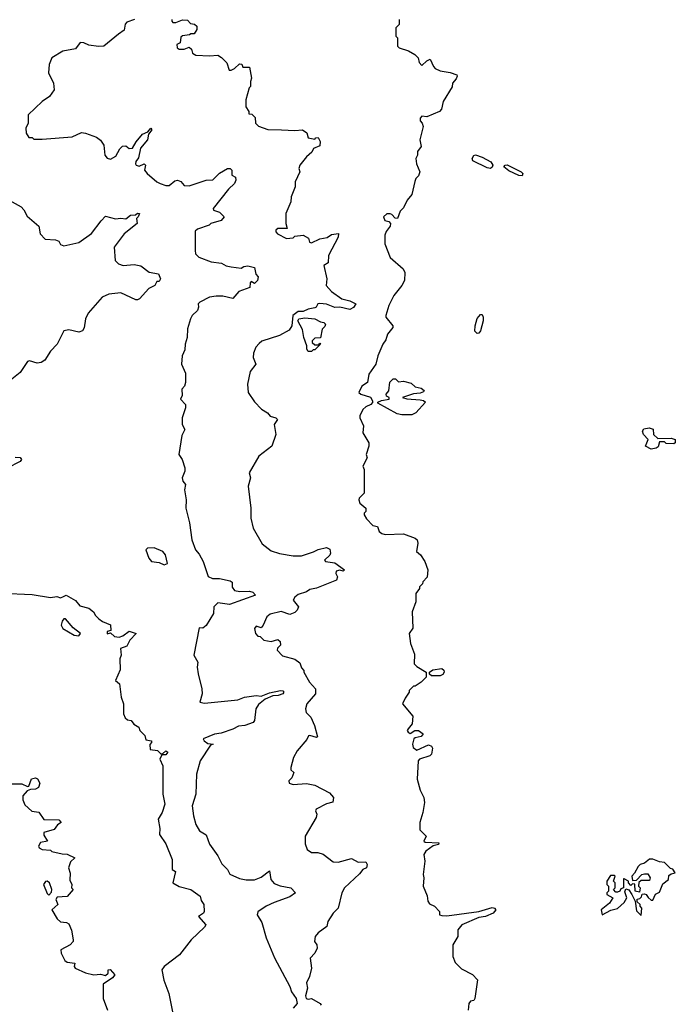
# Model space of a CAD drawing. Extents: x 1861455 to 2058065, y 200073 to 437907.
# Tile 88 of 256: x 1968701 to 1972620, y 238729 to 244614. Entities that reach past the tile are written whole.
import ezdxf

# ---------------------------------------------------------------- set-up
doc = ezdxf.new("R2010")
doc.units = 0

msp = doc.modelspace()

# ---------------------------------------------------------------- linework, layer by layer
at = {"layer": '0CON05XD'}
for points in [[(1969386.7, 244615), (1969340.8, 244599.2), (1969332.6, 244587.4), (1969325, 244552), (1969292, 244528), (1969203.3, 244455), (1969172.5, 244452.5), (1969115, 244462), (1969083.9, 244476.1), (1969063.6, 244476.4), (1969035, 244440), (1968960, 244425), (1968893.6, 244386.4), (1968876.7, 244345), (1968873, 244297), (1968902.5, 244235), (1968906.7, 244195), (1968880, 244155), (1968836.1, 244123.9), (1968752.5, 244045), (1968752.5, 243995), (1968737.5, 243965), (1968740, 243935), (1968755, 243910), (1968775, 243910), (1968785, 243900), (1968835, 243900), (1969015, 243913.3), (1969070.7, 243939.3), (1969095, 243936.2), (1969161.2, 243911.2), (1969184.3, 243894.3), (1969203.3, 243863.3), (1969210.4, 243805), (1969225, 243786.9), (1969245, 243779.2), (1969275, 243798.8), (1969298.9, 243841.1), (1969315, 243857.5), (1969335, 243860), (1969355, 243844.5), (1969375.8, 243845), (1969396.5, 243883.5), (1969435, 243928.8), (1969466.7, 243943.3), (1969485, 243965.8), (1969490.8, 243955), (1969471.4, 243928.6), (1969465.6, 243895.6), (1969424.1, 243845.9), (1969411.2, 243788.8), (1969394.6, 243765.4), (1969393.1, 243753.1), (1969397.5, 243745), (1969415, 243737.5), (1969445, 243752.5), (1969452.5, 243745), (1969447.5, 243715), (1969462.5, 243695), (1969520, 243645), (1969540, 243635), (1969575, 243623.3), (1969595, 243623.3), (1969629.5, 243650.5), (1969645, 243655.6), (1969665, 243647.5), (1969685, 243622.9), (1969715, 243621.1), (1969815, 243654.6), (1969855, 243656.2), (1969895, 243697.3), (1969942.5, 243725), (1969960, 243725), (1969970, 243715), (1969970, 243685), (1969991.7, 243671.7), (1969993.3, 243655), (1969985.8, 243635), (1969949.6, 243600.4), (1969857.5, 243485), (1969860, 243475), (1969895, 243463.8), (1969923.8, 243435), (1969905, 243414.3), (1969844.1, 243395.9), (1969833.6, 243386.4), (1969765, 243362.5), (1969750.7, 243349.3), (1969750, 243235), (1969752.5, 243215), (1969772.5, 243195), (1969845, 243166), (1969907.9, 243157.9), (1969935, 243142.9), (1969965, 243135.8), (1970025, 243129.2), (1970041.7, 243138.3)], [(1969611.2, 244615), (1969610, 244605), (1969617, 244597), (1969635, 244596.7), (1969675, 244612.5), (1969705, 244610), (1969721.7, 244591.7), (1969747, 244587), (1969760, 244575), (1969760, 244555), (1969745, 244530), (1969725, 244530), (1969717, 244523), (1969675, 244517.5), (1969665, 244510), (1969660, 244475), (1969640, 244465), (1969643.3, 244445), (1969655, 244437.5), (1969685, 244437.5), (1969715, 244450), (1969728.3, 244438.3), (1969733.3, 244413.3), (1969755, 244402.5), (1969835, 244397.5), (1969885, 244402.5), (1969908.3, 244388.3), (1969940, 244355), (1969953, 244313), (1969965, 244311.2), (1969985, 244321.2), (1970015, 244350), (1970028.3, 244348.3), (1970035, 244330), (1970075, 244330), (1970087.5, 244265), (1970080, 244245), (1970080, 244215), (1970073, 244207), (1970052.5, 244135), (1970052.5, 244092.5), (1970070, 244065), (1970071.7, 244051.7), (1970088.3, 244048.3), (1970108.3, 244028.3), (1970110, 243995), (1970128.3, 243978.3), (1970185, 243957.5), (1970266.4, 243956.4)], [(1970970, 244615), (1970970, 244585), (1970950, 244565), (1970950, 244515), (1970960, 244505), (1970960, 244455), (1970970, 244445), (1971025, 244426.7), (1971062.5, 244405), (1971082.5, 244385), (1971088.3, 244358.3), (1971105, 244340), (1971135, 244367.5), (1971155, 244377.5), (1971173.8, 244333.8), (1971185, 244322.5), (1971215, 244307.5), (1971275, 244298.8), (1971313.6, 244283.6), (1971317, 244277), (1971310, 244260), (1971287.5, 244235), (1971287, 244213), (1971232.5, 244125), (1971221.7, 244078.3), (1971210, 244065), (1971135, 244032.5), (1971105, 244036.2), (1971094, 244025), (1971095, 244010), (1971107.5, 243995), (1971112.5, 243975), (1971092.5, 243895), (1971100, 243855), (1971080, 243825), (1971080, 243805), (1971070, 243785), (1971073, 243753), (1971092.5, 243705), (1971085, 243680), (1971070, 243665), (1971063, 243647), (1971045, 243570), (1971017.5, 243535), (1970995, 243490), (1970975, 243470), (1970960, 243425), (1970945, 243427.5), (1970925, 243450), (1970915, 243452.5), (1970895, 243453.3), (1970876.2, 243435), (1970883, 243413), (1970907, 243407), (1970916.7, 243395), (1970915, 243380), (1970891.7, 243348.3), (1970883.3, 243325), (1970883.3, 243275), (1970915, 243192.5), (1970992.5, 243125), (1971003, 243103), (1971001.2, 243055), (1970986.2, 243025), (1970936.7, 242965), (1970906.7, 242905), (1970890, 242845), (1970890, 242835), (1970932.5, 242785), (1970932.5, 242775), (1970898.8, 242735), (1970890, 242700), (1970872.5, 242675), (1970842.5, 242605), (1970830, 242555), (1970787.5, 242495), (1970780, 242445), (1970747, 242423), (1970727.5, 242385), (1970740, 242375), (1970798.3, 242358.3), (1970810, 242335), (1970810, 242325), (1970800, 242315), (1970769.3, 242300.7), (1970752.5, 242285), (1970733.6, 242246.4), (1970733.6, 242233.6), (1970756.4, 242186.4), (1970752.5, 242145), (1970787.5, 242085), (1970787.5, 242065), (1970772.5, 242015), (1970777.5, 241995), (1970752.5, 241945), (1970760, 241925), (1970760, 241785), (1970730, 241755), (1970727.5, 241745), (1970733.6, 241723.6), (1970770, 241695), (1970770, 241675), (1970760, 241665), (1970760, 241655), (1970775, 241630), (1970811.7, 241591.7), (1970840, 241585), (1970850, 241555), (1970865, 241542.5), (1970885, 241537.5), (1970995, 241541.2), (1971065.9, 241515.9), (1971076.2, 241505), (1971081.2, 241485), (1971072.5, 241435), (1971096.4, 241416.4), (1971122.5, 241375), (1971140, 241325), (1971137, 241283), (1971110, 241255), (1971108.3, 241241.7), (1971090, 241225), (1971090, 241215), (1971070, 241185), (1971070, 241135), (1971047.5, 241075), (1971051.7, 240978.3), (1971030, 240945), (1971037.5, 240885), (1971061.7, 240821.7), (1971060, 240765), (1971075, 240747.5), (1971130, 240715), (1971130, 240685), (1971100, 240655), (1971065, 240630), (1971055, 240630), (1971030, 240605), (1971030, 240595), (1971005, 240560), (1970990, 240525), (1971051.7, 240451.7), (1971047.5, 240405), (1971022.5, 240375), (1971017.5, 240365), (1971022.5, 240355), (1971035, 240347.5), (1971064, 240366), (1971085, 240366.2), (1971112.5, 240345), (1971100.7, 240329.3), (1971065, 240322.5), (1971057.5, 240315), (1971050, 240285), (1971052.5, 240265), (1971075, 240247.5), (1971145, 240280), (1971163, 240273), (1971169.3, 240259.3), (1971162.5, 240225), (1971152.5, 240215), (1971090, 240195), (1971082.5, 240185)], [(1970266.4, 243956.4), (1970345, 243950.8), (1970392.5, 243955), (1970418.3, 243938.3), (1970425, 243907.5), (1970465, 243900), (1970471.7, 243908.3), (1970485, 243910), (1970497.5, 243885), (1970495, 243860), (1970457, 243843), (1970447.3, 243822.7), (1970415, 243794), (1970376.2, 243745), (1970370, 243725), (1970376.4, 243703.6), (1970347.5, 243645), (1970347.5, 243615), (1970323.3, 243555), (1970322.5, 243525), (1970292.5, 243455), (1970292.5, 243395), (1970300, 243365), (1970245, 243366.7), (1970232.5, 243355), (1970232.5, 243345), (1970243, 243333), (1970297, 243307), (1970335, 243310), (1970345, 243320), (1970396.4, 243326.4), (1970428.3, 243308.3), (1970432.5, 243285), (1970445, 243280), (1970495, 243304.2), (1970538.9, 243311.1), (1970565, 243329.2), (1970607.5, 243335), (1970605.8, 243315), (1970547.5, 243205), (1970545, 243160), (1970520, 243145), (1970537.5, 243065), (1970533.3, 243025), (1970565, 242988.8), (1970626.2, 242945), (1970675, 242934.2), (1970710, 242915), (1970697, 242893), (1970675, 242881.4), (1970615.7, 242895.7), (1970585, 242894.2), (1970565, 242902.5), (1970535, 242914.3), (1970495, 242918), (1970482.5, 242915), (1970473.3, 242895), (1970465, 242890.8), (1970425, 242884.2), (1970395, 242870), (1970365, 242870), (1970334.2, 242845), (1970328.8, 242785), (1970311.7, 242758.3), (1970253.3, 242726.7), (1970148.3, 242691.7), (1970131.7, 242678.3), (1970113, 242657), (1970098.3, 242621.7), (1970097.5, 242595), (1970112.5, 242555), (1970078.3, 242511.7), (1970062.5, 242435), (1970067.5, 242385), (1970105, 242330), (1970147, 242287), (1970182.5, 242265), (1970197.5, 242245), (1970232.5, 242235), (1970242.5, 242225), (1970222.5, 242195), (1970232.5, 242135), (1970207.5, 242065), (1970130, 242005), (1970073.6, 241906.4), (1970080, 241875), (1970067.5, 241825), (1970082.5, 241695), (1970082.5, 241635), (1970097.5, 241575), (1970150.7, 241480.7), (1970205, 241440), (1970255, 241423.3), (1970335, 241409.2), (1970385, 241408.9), (1970457.4, 241432.6), (1970485, 241447.9), (1970535, 241460.3), (1970555, 241448.5), (1970558.5, 241425), (1970555, 241414.2), (1970524, 241384), (1970530, 241375), (1970585, 241368.1), (1970642.5, 241325), (1970635, 241317.5), (1970614.2, 241324.2), (1970592.3, 241317.7), (1970590, 241305), (1970600.9, 241285), (1970595.8, 241264.2), (1970475, 241216.7), (1970435, 241208.6), (1970415, 241193.8), (1970365, 241178), (1970345, 241163.3), (1970336.2, 241145), (1970367.5, 241105), (1970360, 241085), (1970345, 241070), (1970315, 241060), (1970265, 241077.5), (1970198.3, 241061.7), (1970177.5, 241045), (1970157.5, 240995), (1970145, 240980), (1970115, 240990), (1970103.9, 240976.1), (1970110, 240945), (1970125, 240930), (1970138.3, 240928.3), (1970160, 240905), (1970205, 240897.5), (1970245, 240910), (1970258.3, 240898.3), (1970260, 240875), (1970241.7, 240858.3), (1970240, 240845), (1970273, 240813), (1970345, 240792.5), (1970375, 240770), (1970385, 240740), (1970400, 240725), (1970400, 240715), (1970433.9, 240653.9), (1970468.8, 240615), (1970468.8, 240585), (1970417.5, 240525), (1970410, 240495), (1970413.9, 240473.9), (1970441.2, 240445), (1970464.2, 240395), (1970481.7, 240328.3), (1970475, 240323.8), (1970435, 240336.7), (1970427, 240333), (1970418.3, 240311.7), (1970358.8, 240245), (1970338.8, 240205), (1970322.5, 240145), (1970321.7, 240131.7), (1970340, 240115), (1970327, 240083), (1970310, 240065), (1970311.7, 240051.7), (1970335, 240042.5), (1970415, 240048.8), (1970465, 240040), (1970553, 239993), (1970577.5, 239965), (1970573, 239937), (1970535, 239927.5), (1970473.8, 239895), (1970468.8, 239885), (1970476.7, 239865), (1970473.3, 239845), (1970406.7, 239735), (1970408.3, 239688.3), (1970420, 239655), (1970445, 239637.5), (1970483, 239637), (1970515, 239626.7), (1970575, 239580.8), (1970605, 239578.6), (1970685, 239600), (1970725, 239578.2), (1970770, 239580), (1970777.5, 239565), (1970774, 239546), (1970752, 239535), (1970731.4, 239508.6), (1970641.9, 239425), (1970627.1, 239395), (1970604, 239305), (1970575, 239273.8), (1970543.8, 239225), (1970536.7, 239195), (1970485, 239156.7), (1970467.5, 239135), (1970462.5, 239105), (1970477.5, 239085), (1970478.8, 239065), (1970465.8, 239034.2), (1970437.5, 239005), (1970446.2, 238945), (1970433.3, 238895), (1970415, 238857.5), (1970421.2, 238825), (1970410.5, 238779.6), (1970413.8, 238765), (1970425, 238760), (1970445, 238763.3), (1970496.7, 238735), (1970503.3, 238725)], [(1971515, 243724.5), (1971495, 243727.8), (1971410.4, 243770.4), (1971405.6, 243785), (1971415, 243802.5), (1971425, 243805.5), (1971465, 243792.2), (1971518.1, 243765), (1971528.8, 243745), (1971525, 243731.4), (1971515, 243724.5)], [(1971705, 243680.8), (1971685, 243682.2), (1971625, 243709.5), (1971596, 243735), (1971604, 243745), (1971615, 243745.4), (1971655, 243727.3), (1971699.2, 243705), (1971708.1, 243695), (1971705, 243680.8)], [(1968620, 243545), (1968710, 243495), (1968727, 243477), (1968745, 243440), (1968815, 243380), (1968823, 243333), (1968853, 243303), (1968915, 243297.5), (1968935, 243290), (1968945, 243270), (1968965, 243262.5), (1969055, 243282.5), (1969130, 243335), (1969187.9, 243412.1), (1969215, 243438.8), (1969274.3, 243424.3), (1969305, 243428), (1969335, 243423.3), (1969364.2, 243445.8), (1969393, 243447), (1969405, 243456.7), (1969416.4, 243456.4), (1969410, 243435), (1969400, 243425), (1969402.5, 243395), (1969325, 243334), (1969266.7, 243255), (1969271.2, 243175), (1969292.5, 243155), (1969320, 243145), (1969385, 243150.6), (1969425, 243141.9), (1969475, 243105.7), (1969530, 243095), (1969542.5, 243065), (1969535, 243050), (1969520, 243050), (1969508.8, 243025), (1969472.6, 243007.4), (1969417.5, 242945), (1969405, 242940), (1969395, 242938.8), (1969305, 242981.4), (1969235, 242974), (1969193.3, 242955), (1969110.3, 242859.7), (1969094.2, 242825.8), (1969087.1, 242772.9), (1969076.7, 242753.3), (1969055, 242747.1), (1968995, 242760), (1968965, 242753.3), (1968926.2, 242675), (1968885, 242632.5), (1968852, 242578), (1968830, 242565), (1968805, 242562), (1968760, 242575), (1968748.3, 242571.7), (1968703.9, 242506.1), (1968653.3, 242465)], [(1970041.7, 243138.3), (1970065, 243142.9), (1970105, 243132.5), (1970113, 243093), (1970126.7, 243076.7), (1970123.3, 243055), (1970105, 243037.5), (1970085, 243050), (1970078.3, 243041.7), (1970076.4, 243013.6), (1970011.4, 242988.6), (1969975, 242946.7), (1969915, 242961.9), (1969875, 242961.9), (1969835, 242955.6), (1969777.5, 242925), (1969767.5, 242915), (1969770, 242895), (1969763.3, 242875), (1969732.5, 242845), (1969722.5, 242825), (1969703.6, 242766.4), (1969702.5, 242715), (1969690, 242675), (1969689.3, 242640.7), (1969673.3, 242605), (1969667.5, 242555), (1969691.7, 242501.7), (1969693.3, 242445), (1969686.1, 242423.9), (1969670, 242405), (1969671.7, 242368.3), (1969662.5, 242345), (1969692.5, 242315), (1969692.5, 242295), (1969672.5, 242235), (1969672.5, 242195), (1969687.5, 242165), (1969670.7, 242129.3), (1969653.3, 242015), (1969673.3, 241985), (1969688, 241935), (1969688, 241915), (1969672, 241875), (1969676, 241856), (1969692.5, 241835), (1969686.2, 241803.8), (1969695.8, 241745), (1969694.2, 241694.2), (1969715.9, 241605.9), (1969730, 241505), (1969752.5, 241445), (1969775, 241420), (1969797.5, 241375), (1969827, 241287), (1969854.1, 241274.1), (1969895, 241274), (1969960, 241260), (1969971.7, 241251.7), (1969972.1, 241222.1), (1969985, 241203.3), (1970016.1, 241196.1), (1970075, 241199.4), (1970095, 241192.2), (1970110.8, 241175), (1969955, 241119.2), (1969885, 241128), (1969862, 241105), (1969860, 241065), (1969815, 240992.5), (1969795, 240977.5), (1969775, 240980), (1969741.2, 240815), (1969766.7, 240775), (1969762.5, 240745), (1969767.5, 240705), (1969790, 240615), (1969792.5, 240585), (1969777.5, 240535), (1969805, 240528.8), (1970005, 240549.4), (1970045, 240564.3), (1970114.2, 240574.2), (1970145, 240571.4), (1970195, 240591.1), (1970260, 240605), (1970275, 240602.5), (1970280, 240595), (1970274, 240585), (1970245.3, 240574.7), (1970215, 240572.7), (1970167.6, 240552.3), (1970129.3, 240520.7), (1970112.5, 240495), (1970105.4, 240425), (1970096.6, 240413.4), (1970047.5, 240395), (1970008.7, 240391.3), (1969976.2, 240373.8), (1969905, 240350.8), (1969865, 240344.2), (1969798.8, 240315), (1969803.5, 240303.5), (1969825, 240288.8), (1969857.5, 240285), (1969842.5, 240277.5), (1969780, 240185), (1969758, 240105), (1969753.8, 239985), (1969732.5, 239915), (1969740, 239855), (1969754.1, 239804.1), (1969776.1, 239766.1), (1969815, 239742.5), (1969835.8, 239685.8), (1969885, 239617.5), (1969909.3, 239569.3), (1969943.3, 239535), (1969957, 239507), (1970015, 239481.2), (1970055, 239473.8), (1970105, 239474.3), (1970145, 239490), (1970195, 239526.2), (1970201.4, 239475), (1970221.7, 239451.7), (1970257.8, 239437.8), (1970322.5, 239425), (1970350, 239395), (1970315, 239372), (1970221.4, 239338.6), (1970173.8, 239315), (1970125, 239282.5), (1970120.8, 239265), (1970148.1, 239218.1), (1970175, 239126), (1970225, 239006.9), (1970315.3, 238835), (1970325.6, 238805), (1970353.2, 238765), (1970358.8, 238735), (1970335, 238706.8)], [(1971435, 242738.5), (1971421.9, 242751.9), (1971423.6, 242785), (1971435, 242828.6), (1971455, 242852.2), (1971465, 242851.9), (1971472.3, 242835), (1971471.5, 242815), (1971455, 242754), (1971445, 242739.5), (1971435, 242738.5)], [(1970445, 242630), (1970425, 242630), (1970417.5, 242645), (1970417.5, 242665), (1970400, 242715), (1970392.5, 242762.5), (1970363.3, 242815), (1970370, 242825), (1970405, 242832.5), (1970465, 242826), (1970498.3, 242808.3), (1970520, 242805), (1970530, 242795), (1970525, 242780), (1970510, 242765), (1970498.3, 242711.7), (1970465, 242710), (1970450, 242695), (1970450, 242685), (1970465, 242670), (1970490, 242670), (1970495, 242680), (1970500, 242675), (1970465, 242640), (1970455, 242640), (1970445, 242630)], [(1971045, 242252.5), (1970985, 242252.5), (1970958.3, 242258.3), (1970841.7, 242321.7), (1970841.7, 242328.3), (1970863, 242337), (1970910, 242345), (1970910, 242355), (1970893, 242363), (1970892.5, 242375), (1970907.5, 242395), (1970913, 242447), (1970933, 242467), (1970947, 242467), (1970965, 242450), (1970995, 242452.5), (1971041.7, 242441.7), (1971065, 242420), (1971101.7, 242411.7), (1971118.3, 242398.3), (1971115, 242390), (1971095, 242382.5), (1971055, 242377.5), (1970990, 242355), (1971015, 242347.5), (1971095, 242342.5), (1971115, 242337.5), (1971127, 242327), (1971070, 242265), (1971045, 242252.5)], [(1972475, 242046.7), (1972442.5, 242065), (1972457.5, 242105), (1972430, 242135), (1972424.2, 242155), (1972431.7, 242168.3), (1972463.6, 242173.6), (1972486.7, 242166.7), (1972490, 242135), (1972515, 242110), (1972595, 242112.5), (1972620, 242105), (1972620, 242085), (1972611.7, 242078.3), (1972565, 242080), (1972555, 242090), (1972525, 242090), (1972518.3, 242061.7), (1972505, 242052.5), (1972475, 242046.7)], [(1968675, 242000), (1968705, 241997.5), (1968712.5, 241985), (1968705, 241972.5), (1968547, 241893)], [(1969565, 241355.7), (1969585, 241364), (1969573.1, 241415), (1969556.2, 241436.2), (1969505, 241457.1), (1969465, 241455.8), (1969455, 241446.2), (1969473.1, 241395), (1969490, 241375), (1969535, 241368.9), (1969565, 241355.7)], [(1968595, 241186.2), (1968775, 241178), (1968885, 241161.2), (1968923.9, 241166.1), (1968945, 241158.8), (1968963.9, 241166.1), (1968980, 241175), (1969035, 241142.5), (1969061.7, 241111.7), (1969115, 241096.7), (1969142.5, 241075), (1969153.6, 241053.6), (1969175, 241032.5), (1969196.7, 241016.7), (1969245, 240997.5), (1969246.4, 240963.6), (1969225, 240957.5), (1969225, 240943.8), (1969245, 240950), (1969267.5, 240927.5), (1969295, 240924.4), (1969318.3, 240931.7), (1969355, 240958.8), (1969397.5, 240945), (1969360, 240905), (1969341.2, 240868.8), (1969303.8, 240855), (1969307.5, 240815), (1969300, 240795), (1969301.7, 240728.3), (1969273.3, 240665), (1969297.5, 240645), (1969307.5, 240565), (1969322.5, 240525), (1969321.2, 240465), (1969330.8, 240440.8), (1969345, 240430), (1969367.5, 240425), (1969384.1, 240404.1), (1969412.5, 240385), (1969420, 240365), (1969450, 240335), (1969455, 240310), (1969490, 240305), (1969490, 240295), (1969478.3, 240281.7), (1969481.7, 240251.7), (1969525, 240246.2), (1969545, 240226.7), (1969555, 240226.7), (1969575, 240243.8), (1969586.2, 240236.2), (1969575, 240220), (1969550, 240220), (1969538.8, 240195), (1969556.7, 240155), (1969556, 239985), (1969568, 239925), (1969551.9, 239875), (1969528, 239835), (1969539.2, 239779.2)], [(1969055, 240931.9), (1969065.6, 240945.6), (1969020.2, 240980.2), (1968975, 241034), (1968965, 241034), (1968955, 241020), (1968950, 240995), (1968959.4, 240975), (1969026.2, 240935), (1969055, 240931.9)], [(1971215, 240693.3), (1971163.3, 240693.3), (1971151.7, 240701.7), (1971150, 240715), (1971170.8, 240729.2), (1971225, 240736), (1971236.7, 240726.7), (1971239.4, 240715), (1971229.6, 240700.4), (1971215, 240693.3)], [(1971082.5, 240185), (1971076.7, 240075), (1971095, 240010), (1971116.7, 239965), (1971120, 239935), (1971111.2, 239875), (1971093.3, 239815), (1971093, 239773), (1971130, 239735), (1971117.5, 239705), (1971125, 239697.5), (1971206.2, 239695), (1971205.4, 239684.6), (1971173, 239677), (1971128.8, 239645), (1971117.5, 239625), (1971122.5, 239585), (1971112.5, 239505), (1971117.5, 239485), (1971112.5, 239435), (1971137, 239377), (1971140, 239345), (1971150, 239330), (1971180, 239315), (1971210, 239285), (1971210, 239265), (1971225, 239260), (1971255, 239258.8), (1971445, 239284.5), (1971525, 239307.1), (1971540, 239305), (1971546.9, 239295), (1971531.2, 239275), (1971485, 239254.4), (1971445, 239247.8), (1971343.3, 239205), (1971320, 239175), (1971320, 239135), (1971290, 239085), (1971290, 239015), (1971305, 238980), (1971341.7, 238941.7), (1971408.3, 238908.3), (1971436.7, 238875), (1971422.5, 238765), (1971415, 238752.5), (1971395, 238747.5), (1971386.4, 238733.6), (1971381.2, 238695)], [(1968647, 240047), (1968715, 240047.1), (1968748.8, 240031.2), (1968755.9, 240034.1), (1968772.5, 240077.5), (1968795, 240082), (1968807.8, 240077.8), (1968821.1, 240051.1), (1968813.1, 240025), (1968795, 240015.4), (1968765, 240014), (1968745, 240006.2), (1968720, 239975), (1968720.7, 239950.7), (1968731.7, 239921.7), (1968773.9, 239883.9), (1968815, 239877.5), (1968845, 239833.3), (1968935, 239832.5), (1968950, 239815), (1968928, 239802), (1968906.7, 239775), (1968845, 239756), (1968845, 239740), (1968867.5, 239705), (1968825, 239695.8), (1968814, 239675), (1968816.7, 239665), (1968835, 239653.8), (1968885, 239650), (1968893, 239643), (1968955, 239628.8), (1968985, 239627.5), (1969030, 239605), (1969005, 239580), (1968993.3, 239545), (1969003, 239513), (1969000.7, 239470.7), (1969012.5, 239445), (1969010, 239425), (1969020, 239415), (1968985.9, 239374.1), (1968925, 239370), (1968917.5, 239355), (1968930, 239325), (1968892.5, 239295), (1968925, 239240), (1968945, 239222.5), (1968981.7, 239218.3), (1968995, 239210), (1969011.7, 239171.7), (1969020, 239115), (1969020, 239105), (1969003.3, 239085), (1968948.1, 239055), (1968948.2, 239035), (1968970.7, 238990.7), (1968985, 238980.8), (1969030, 238975), (1969027.5, 238955), (1969032.5, 238945), (1969095, 238917.5), (1969145, 238905.8), (1969185, 238910), (1969215, 238901.2), (1969230, 238915), (1969230, 238935), (1969243, 238937), (1969270, 238905), (1969255, 238887.5), (1969200, 238850), (1969200, 238765), (1969226.7, 238695)], [(1969539.2, 239779.2), (1969537.5, 239745), (1969575, 239687.5), (1969613.3, 239595), (1969612.5, 239535), (1969632.5, 239522.5), (1969616.7, 239455), (1969655, 239433.3), (1969725, 239416.2), (1969780, 239375), (1969785, 239350), (1969802.5, 239325), (1969803.3, 239285), (1969800, 239275), (1969770, 239255), (1969813.1, 239205), (1969805, 239190), (1969725.7, 239115), (1969657.1, 239025), (1969564.3, 238955.7), (1969550.8, 238935), (1969563.6, 238873.6), (1969592.8, 238795), (1969613.8, 238685)], [(1972415, 239260), (1972420, 239305), (1972410, 239315), (1972410, 239325), (1972391.7, 239341.7), (1972391.7, 239358.3), (1972408.3, 239361.7), (1972418.3, 239371.7), (1972421.7, 239388.3), (1972435, 239390), (1972446.4, 239386.4), (1972457, 239367), (1972475, 239352.5), (1972485, 239352.5), (1972501.7, 239388.3), (1972525, 239400), (1972545, 239450), (1972580, 239475), (1972581.7, 239498.3), (1972595, 239510), (1972620, 239515), (1972605, 239537.5), (1972591.7, 239541.7), (1972555, 239577.5), (1972525, 239580), (1972485, 239597.5), (1972465, 239597.5), (1972435, 239572.5), (1972410, 239565), (1972397, 239553), (1972377, 239513), (1972360, 239495), (1972365, 239470), (1972388.3, 239471.7), (1972420, 239505), (1972435, 239510), (1972455, 239510), (1972470, 239485), (1972465, 239470), (1972415, 239470), (1972401.7, 239458.3), (1972400, 239435), (1972410, 239425), (1972405, 239400), (1972380, 239405), (1972378.3, 239448.3), (1972365, 239450), (1972355, 239440), (1972340, 239455), (1972340, 239465), (1972315, 239480), (1972310, 239480), (1972310, 239425), (1972295, 239420), (1972287.5, 239405), (1972275, 239400), (1972265, 239400), (1972250, 239415), (1972260, 239425), (1972260, 239455), (1972250, 239465), (1972260, 239495), (1972255, 239500), (1972231.7, 239498.3), (1972210, 239465), (1972210, 239445), (1972220, 239435), (1972220, 239405), (1972210, 239395), (1972210, 239385), (1972247.5, 239365), (1972226.4, 239333.6), (1972177.5, 239295), (1972183.6, 239263.6), (1972235, 239292.5), (1972275, 239302.5), (1972315, 239337.5), (1972330, 239365), (1972317.5, 239402.5), (1972325, 239420), (1972343, 239413), (1972360, 239385), (1972380, 239345), (1972388.3, 239288.3), (1972415, 239260)], [(1968875, 239382.5), (1968890.7, 239399.3), (1968893.8, 239415), (1968878.8, 239455), (1968865, 239466), (1968855, 239464), (1968844.3, 239445), (1968865, 239392.5), (1968875, 239382.5)]]:
    msp.add_lwpolyline(points, dxfattribs=at)

doc.saveas('drawing.dxf')
